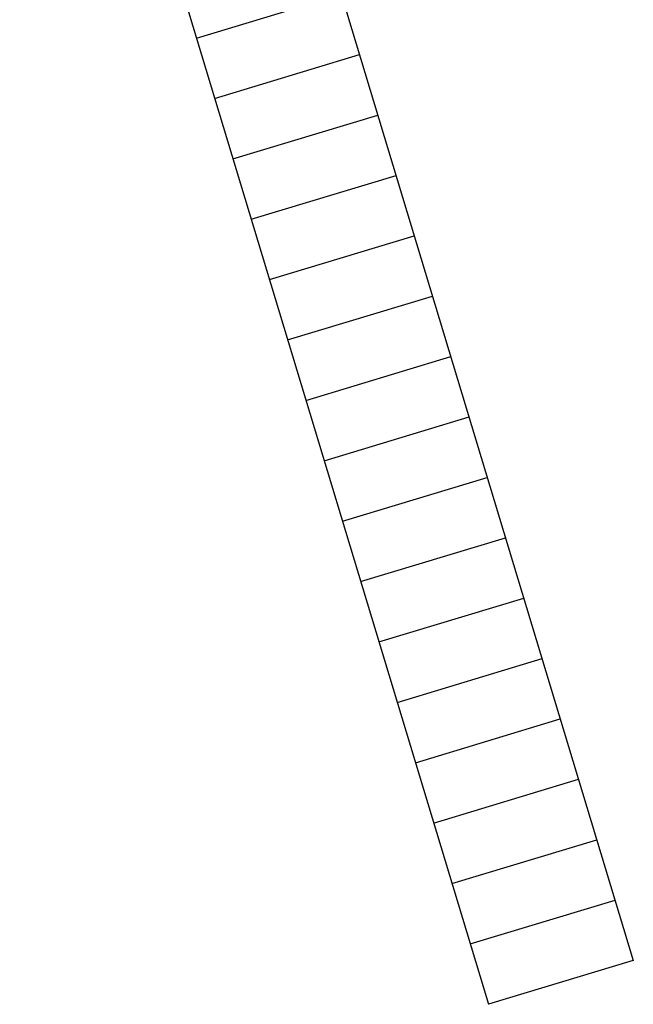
# Model space of a CAD drawing. Header units: millimetres. Extents: x -17664 to 63694, y -175 to 70975.
# Tile 19 of 22: x 46179 to 46787, y 13136 to 14112. Entities that reach past the tile are written whole.
import ezdxf

# ---------------------------------------------------------------- set-up
doc = ezdxf.new("R2010")
doc.units = ezdxf.units.MM
doc.linetypes.add('2322107', pattern=[2000, 1000, 1000])
doc.linetypes.add('2322108', pattern=[7, 5, -2])
for name, color, linetype in [('WL561---', 4, 'Continuous'), ('WL561---_AANVOER', 1, '2322107'), ('WL561---_RETOUR', 5, '2322108'), ('WL570---_TOEVOER_D', 3, 'Continuous')]:
    doc.layers.add(name, color=color, linetype=linetype)
doc.styles.add('STABICAD-018', font='ISOCP.SHX', dxfattribs={"height": 90})

# ---------------------------------------------------------------- blocks, each defined once
blk = doc.blocks.new('*U240')
at = {"color": 0, "linetype": 'Continuous'}
for p, q in [((-750, 250, 200), (750, 250, 200)), ((-750, 100, 200), (-750, 250, 200)), ((-687.5, 100, -120), (-687.5, 250, -120)), ((-625, 100, -120), (-625, 250, -120)), ((-562.5, 100, -120), (-562.5, 250, -120)), ((-500, 100, -120), (-500, 250, -120)), ((-437.5, 100, -120), (-437.5, 250, -120)), ((-375, 100, -120), (-375, 250, -120)), ((-312.5, 100, -120), (-312.5, 250, -120)), ((-250, 100, -120), (-250, 250, -120)), ((-187.5, 100, -120), (-187.5, 250, -120)), ((-125, 100, -120), (-125, 250, -120)), ((-62.5, 100, -120), (-62.5, 250, -120)), ((0, 100, -120), (0, 250, -120)), ((62.5, 100, -120), (62.5, 250, -120)), ((125, 100, -120), (125, 250, -120)), ((187.5, 100, -120), (187.5, 250, -120)), ((250, 100, -120), (250, 250, -120)), ((312.5, 100, -120), (312.5, 250, -120)), ((375, 100, -120), (375, 250, -120)), ((437.5, 100, -120), (437.5, 250, -120)), ((500, 100, -120), (500, 250, -120)), ((562.5, 100, -120), (562.5, 250, -120)), ((625, 100, -120), (625, 250, -120)), ((687.5, 100, -120), (687.5, 250, -120)), ((750, 250, 200), (750, 100, 200)), ((-750, 100, 200), (750, 100, 200))]:
    blk.add_line(p, q, dxfattribs=at)
at = {"layer": 'WL561---_AANVOER', "linetype": '2322107'}
blk.add_circle((-837.5, 175, 200), 17.5, dxfattribs=at)
at = {"layer": 'WL561---_RETOUR', "linetype": '2322108'}
blk.add_circle((-785, 175), 17.5, dxfattribs=at)
at = {"layer": 'WL570---_TOEVOER_D', "color": 2, "style": 'STABICAD-018'}
blk.add_attdef('CODE', (43806.97, 20234.32, 120), '', height=1.2, dxfattribs=at)
at = {"layer": 'WL570---_TOEVOER_D', "color": 1, "style": 'STABICAD-018'}
blk.add_attdef('PRODUCTCODE', (43806.97, 20134.32, 120), '', height=1.8, rotation=90.0002, dxfattribs=at)
at = {"layer": 'WL570---_TOEVOER_D', "color": 2, "style": 'STABICAD-018'}
for tag in ['RADIATOR_CODE', 'KNOB_POSITION', 'CUSTOM_FIELD2', 'CUSTOM_FIELD1', 'POSITIONCODE', 'SECTIONCODE', 'FREETEXT', 'LABEL']:
    blk.add_attdef(tag, (43806.97, 20134.32, 120), '', height=1.2, rotation=90.0002, dxfattribs=at)

msp = doc.modelspace()

# ---------------------------------------------------------------- block references
at = {"layer": 'WL561---', "linetype": 'Continuous', "rotation": 286.8163820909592}
msp.add_blockref('*U240', (46330.31, 13825.3, 120), dxfattribs=at)

doc.saveas('drawing.dxf')
